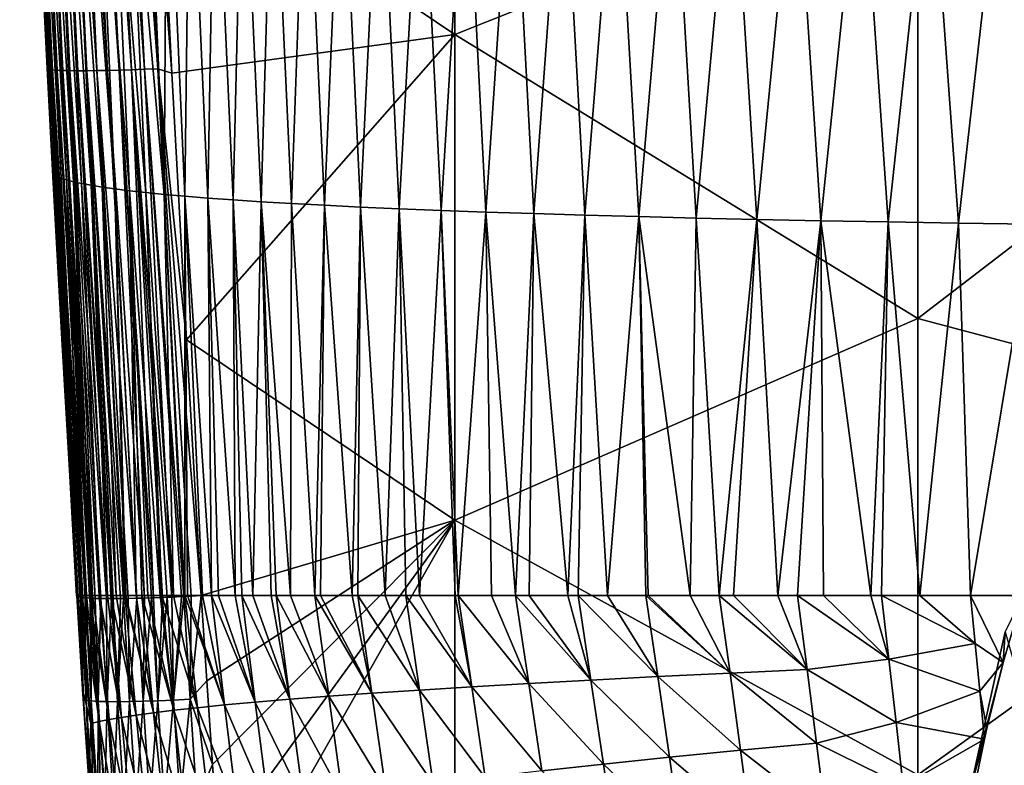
# Model space of a CAD drawing. Header units: metres. Extents: x -105 to 105, y -68 to 103.
# Tile 120 of 256: x -21.91 to -14.06, y -38.61 to -32.68. Entities that reach past the tile are written whole.
import ezdxf

# ---------------------------------------------------------------- set-up
doc = ezdxf.new("R2010")
doc.units = ezdxf.units.M
doc.layers.add('solid_FIT-BATH-150_SW0001', color=7, linetype='CONTINUOUS')

msp = doc.modelspace()

# ---------------------------------------------------------------- linework, layer by layer
at = {"layer": 'solid_FIT-BATH-150_SW0001'}
for points in [[(-21.906546, -28.675209, 14.012767), (-21.686428, -33.065163, 13.796609), (-21.671621, -33.069809, 13.90401)], [(-21.902054, -28.682886, 13.901356), (-21.686428, -33.065163, 13.796609), (-21.906546, -28.675209, 14.012767)], [(-21.906546, -28.675209, 14.012767), (-21.671621, -33.069809, 13.90401), (-21.890738, -28.679258, 14.119317)], [(-21.813147, -30.551306, 13.812455), (-21.686428, -33.065163, 13.796609), (-21.902054, -28.682886, 13.901356)], [(-21.890738, -28.679258, 14.119317), (-21.671621, -33.069809, 13.90401), (-21.645712, -33.073689, 14.007554)], [(-21.890738, -28.679258, 14.119317), (-21.645712, -33.073689, 14.007554), (-21.864008, -28.682632, 14.221957)], [(-21.864008, -28.682632, 14.221957), (-21.645712, -33.073689, 14.007554), (-21.609322, -33.076797, 14.106596)], [(-21.864008, -28.682632, 14.221957), (-21.609322, -33.076797, 14.106596), (-21.826971, -28.685335, 14.320057)], [(-21.826971, -28.685335, 14.320057), (-21.609322, -33.076797, 14.106596), (-21.563078, -33.079136, 14.200489)], [(-21.826971, -28.685335, 14.320057), (-21.563078, -33.079136, 14.200489), (-21.780247, -28.687365, 14.412987)], [(-21.780247, -28.687365, 14.412987), (-21.563078, -33.079136, 14.200489), (-21.507603, -33.080704, 14.288587)], [(-21.780247, -28.687365, 14.412987), (-21.507603, -33.080704, 14.288587), (-21.724449, -28.688719, 14.500119)], [(-21.724449, -28.688719, 14.500119), (-21.507603, -33.080704, 14.288587), (-21.443525, -33.081505, 14.370244)], [(-21.724449, -28.688719, 14.500119), (-21.443525, -33.081505, 14.370244), (-21.660196, -28.689402, 14.580823)], [(-21.660196, -28.689402, 14.580823), (-21.443525, -33.081505, 14.370244), (-21.371469, -33.081535, 14.444815)], [(-21.660196, -28.689402, 14.580823), (-21.371469, -33.081535, 14.444815), (-21.588104, -28.689409, 14.654469)], [(-21.588104, -28.689409, 14.654469), (-21.292059, -33.080795, 14.511653), (-21.508793, -28.688745, 14.720427)], [(-21.588104, -28.689409, 14.654469), (-21.371469, -33.081535, 14.444815), (-21.292059, -33.080795, 14.511653)], [(-21.508793, -28.688745, 14.720427), (-21.205921, -33.079285, 14.570112), (-21.422878, -28.687407, 14.778069)], [(-21.508793, -28.688745, 14.720427), (-21.292059, -33.080795, 14.511653), (-21.205921, -33.079285, 14.570112)], [(-21.422878, -28.687407, 14.778069), (-21.11368, -33.077003, 14.619547), (-21.330976, -28.685392, 14.826764)], [(-21.422878, -28.687407, 14.778069), (-21.205921, -33.079285, 14.570112), (-21.11368, -33.077003, 14.619547)], [(-21.330976, -28.685392, 14.826764), (-21.015961, -33.073948, 14.659311), (-21.233704, -28.682707, 14.865884)], [(-21.330976, -28.685392, 14.826764), (-21.11368, -33.077003, 14.619547), (-21.015961, -33.073948, 14.659311)], [(-21.233704, -28.682707, 14.865884), (-20.913387, -33.070126, 14.688758), (-21.13168, -28.679346, 14.894799)], [(-21.233704, -28.682707, 14.865884), (-21.015961, -33.073948, 14.659311), (-20.913387, -33.070126, 14.688758)], [(-21.13168, -28.679346, 14.894799), (-20.806587, -33.065529, 14.707243), (-21.025518, -28.67531, 14.912879)], [(-21.13168, -28.679346, 14.894799), (-20.913387, -33.070126, 14.688758), (-20.806587, -33.065529, 14.707243)], [(-21.025518, -28.67531, 14.912879), (-20.806587, -33.065529, 14.707243), (-20.693697, -33.102264, 14.714045)], [(-21.025518, -28.67531, 14.912879), (-20.693697, -33.102264, 14.714045), (-20.91386, -28.710579, 14.923326)], [(-20.791758, -31.207413, 14.807349), (-20.91386, -28.710579, 14.923326), (-20.693697, -33.102264, 14.714045)], [(-18.440989, -28.810358, 14.928149), (-20.791758, -31.207413, 14.807349), (-18.440989, -32.792416, 14.74012)], [(-18.440989, -28.810358, 14.928149), (-18.440989, -32.792416, 14.74012), (-14.752053, -31.323509, 14.826119)], [(-21.793434, -30.527767, 12.978379), (-21.693079, -32.943153, 13.693996), (-21.813147, -30.551306, 13.812455)], [(-21.813147, -30.551306, 13.812455), (-21.686859, -33.062828, 13.687854), (-21.686428, -33.065163, 13.796609)], [(-21.693079, -32.943153, 13.693996), (-21.686859, -33.062828, 13.687854), (-21.813147, -30.551306, 13.812455)], [(-21.793434, -30.527767, 12.978379), (-21.641432, -33.924351, 13.642853), (-21.686859, -33.062828, 13.687854)], [(-21.613337, -33.924049, 12.836048), (-21.641432, -33.924351, 13.642853), (-21.793434, -30.527767, 12.978379)], [(-21.793434, -30.527767, 12.978379), (-21.686859, -33.062828, 13.687854), (-21.693079, -32.943153, 13.693996)], [(-21.613337, -33.924049, 12.836048), (-21.793434, -30.527767, 12.978379), (-21.764978, -30.550543, 12.166924)], [(-21.577126, -33.937588, 12.034779), (-21.764978, -30.550543, 12.166924), (-21.728666, -30.573656, 11.358535)], [(-21.577126, -33.937588, 12.034779), (-21.613337, -33.924049, 12.836048), (-21.764978, -30.550543, 12.166924)], [(-21.532404, -33.951332, 11.233686), (-21.728666, -30.573656, 11.358535), (-21.68362, -30.597097, 10.553679)], [(-21.532404, -33.951332, 11.233686), (-21.577126, -33.937588, 12.034779), (-21.728666, -30.573656, 11.358535)], [(-21.47826, -33.965279, 10.433482), (-21.68362, -30.597097, 10.553679), (-21.628958, -30.620852, 9.752825)], [(-21.47826, -33.965279, 10.433482), (-21.532404, -33.951332, 11.233686), (-21.68362, -30.597097, 10.553679)], [(-21.413771, -33.979416, 9.63494), (-21.628958, -30.620852, 9.752825), (-21.563789, -30.644903, 8.956536)], [(-21.413771, -33.979416, 9.63494), (-21.47826, -33.965279, 10.433482), (-21.628958, -30.620852, 9.752825)], [(-21.337957, -33.993721, 8.839181), (-21.563789, -30.644903, 8.956536), (-21.487186, -30.66921, 8.165727)], [(-21.337957, -33.993721, 8.839181), (-21.413771, -33.979416, 9.63494), (-21.563789, -30.644903, 8.956536)], [(-21.249826, -34.008163, 8.047436), (-21.487186, -30.66921, 8.165727), (-21.398211, -30.693722, 7.38139)], [(-21.249826, -34.008163, 8.047436), (-21.337957, -33.993721, 8.839181), (-21.487186, -30.66921, 8.165727)], [(-21.148386, -34.022717, 7.260939), (-21.398211, -30.693722, 7.38139), (-21.295925, -30.718395, 6.604519)], [(-21.148386, -34.022717, 7.260939), (-21.249826, -34.008163, 8.047436), (-21.398211, -30.693722, 7.38139)], [(-21.032639, -34.03735, 6.480923), (-21.295925, -30.718395, 6.604519), (-21.179392, -30.743177, 5.836107)], [(-21.032639, -34.03735, 6.480923), (-21.148386, -34.022717, 7.260939), (-21.295925, -30.718395, 6.604519)], [(-20.90159, -34.052032, 5.70862), (-21.179392, -30.743177, 5.836107), (-21.047674, -30.768024, 5.077148)], [(-20.90159, -34.052032, 5.70862), (-21.032639, -34.03735, 6.480923), (-21.179392, -30.743177, 5.836107)], [(-20.754248, -34.066734, 4.945264), (-21.047674, -30.768024, 5.077148), (-20.899834, -30.792889, 4.328635)], [(-20.754248, -34.066734, 4.945264), (-20.90159, -34.052032, 5.70862), (-21.047674, -30.768024, 5.077148)], [(-20.754248, -34.066734, 4.945264), (-20.899834, -30.792889, 4.328635), (-20.73494, -30.817722, 3.591566)], [(-20.589622, -34.081429, 4.192091), (-20.754248, -34.066734, 4.945264), (-20.73494, -30.817722, 3.591566)], [(-20.589622, -34.081429, 4.192091), (-20.73494, -30.817722, 3.591566), (-20.552158, -30.842468, 2.867005)], [(-20.406824, -34.096081, 3.450386), (-20.589622, -34.081429, 4.192091), (-20.552158, -30.842468, 2.867005)], [(-20.406824, -34.096081, 3.450386), (-20.552158, -30.842468, 2.867005), (-20.350733, -30.867065, 2.156065)], [(-20.205032, -34.110649, 2.72147), (-20.406824, -34.096081, 3.450386), (-20.350733, -30.867065, 2.156065)], [(-20.205032, -34.110649, 2.72147), (-20.350733, -30.867065, 2.156065), (-20.129904, -30.891453, 1.459859)], [(-19.983431, -34.125099, 2.006664), (-20.205032, -34.110649, 2.72147), (-20.129904, -30.891453, 1.459859)], [(-19.983431, -34.125099, 2.006664), (-20.129904, -30.891453, 1.459859), (-19.888914, -30.915569, 0.7795)], [(-19.741198, -34.139393, 1.307292), (-19.983431, -34.125099, 2.006664), (-19.888914, -30.915569, 0.7795)], [(-19.741198, -34.139393, 1.307292), (-19.888914, -30.915569, 0.7795), (-19.627003, -30.939354, 0.116103)], [(-19.47752, -34.153488, 0.624674), (-19.741198, -34.139393, 1.307292), (-19.627003, -30.939354, 0.116103)], [(-19.47752, -34.153488, 0.624674), (-19.627003, -30.939354, 0.116103), (-19.343416, -30.962746, -0.529219)], [(-19.191578, -34.167351, -0.039867), (-19.47752, -34.153488, 0.624674), (-19.343416, -30.962746, -0.529219)], [(-19.191578, -34.167351, -0.039867), (-19.343416, -30.962746, -0.529219), (-19.037394, -30.985682, -1.155353)], [(-18.882555, -34.180943, -0.68501), (-19.191578, -34.167351, -0.039867), (-19.037394, -30.985682, -1.155353)], [(-18.882555, -34.180943, -0.68501), (-19.037394, -30.985682, -1.155353), (-18.708298, -31.008106, -1.761268)], [(-18.549797, -34.194229, -1.309564), (-18.882555, -34.180943, -0.68501), (-18.708298, -31.008106, -1.761268)], [(-18.549797, -34.194229, -1.309564), (-18.708298, -31.008106, -1.761268), (-18.355757, -31.029963, -2.346118)], [(-18.192896, -34.207169, -1.912536), (-18.549797, -34.194229, -1.309564), (-18.355757, -31.029963, -2.346118)], [(-18.192896, -34.207169, -1.912536), (-18.355757, -31.029963, -2.346118), (-17.979431, -31.051199, -2.909078)], [(-17.811476, -34.219738, -2.492957), (-18.192896, -34.207169, -1.912536), (-17.979431, -31.051199, -2.909078)], [(-17.811476, -34.219738, -2.492957), (-17.979431, -31.051199, -2.909078), (-17.578983, -31.071764, -3.449325)], [(-17.405153, -34.231899, -3.049855), (-17.811476, -34.219738, -2.492957), (-17.578983, -31.071764, -3.449325)], [(-17.405153, -34.231899, -3.049855), (-17.578983, -31.071764, -3.449325), (-17.154076, -31.091602, -3.966037)], [(-16.973553, -34.243618, -3.582259), (-17.405153, -34.231899, -3.049855), (-17.154076, -31.091602, -3.966037)], [(-16.973553, -34.243618, -3.582259), (-17.154076, -31.091602, -3.966037), (-16.704372, -31.110662, -4.458389)], [(-16.516291, -34.254868, -4.089197), (-16.973553, -34.243618, -3.582259), (-16.704372, -31.110662, -4.458389)], [(-16.516291, -34.254868, -4.089197), (-16.704372, -31.110662, -4.458389), (-16.229532, -31.128891, -4.925559)], [(-16.03299, -34.265606, -4.569697), (-16.516291, -34.254868, -4.089197), (-16.229532, -31.128891, -4.925559)], [(-16.03299, -34.265606, -4.569697), (-16.229532, -31.128891, -4.925559), (-15.729272, -31.146238, -5.366781)], [(-18.440989, -32.792416, 14.74012), (-20.791758, -31.207413, 14.807349), (-20.693697, -33.102264, 14.714045)], [(-15.523392, -34.27581, -5.022931), (-16.03299, -34.265606, -4.569697), (-15.729272, -31.146238, -5.366781)], [(-15.523392, -34.27581, -5.022931), (-15.729272, -31.146238, -5.366781), (-15.203723, -31.162672, -5.781728)], [(-14.98771, -34.285461, -5.448594), (-15.523392, -34.27581, -5.022931), (-15.203723, -31.162672, -5.781728)], [(-14.98771, -34.285461, -5.448594), (-15.203723, -31.162672, -5.781728), (-14.653208, -31.178171, -6.170278)], [(-14.426263, -34.294544, -5.846505), (-14.98771, -34.285461, -5.448594), (-14.653208, -31.178171, -6.170278)], [(-14.426263, -34.294544, -5.846505), (-14.653208, -31.178171, -6.170278), (-14.078048, -31.192713, -6.532306)], [(-13.839369, -34.303047, -6.216483), (-14.426263, -34.294544, -5.846505), (-14.078048, -31.192713, -6.532306)], [(-13.839369, -34.303047, -6.216483), (-14.078048, -31.192713, -6.532306), (-13.478566, -31.206274, -6.867693)], [(-18.440989, -32.792416, 14.74012), (-14.752053, -35.055264, 14.64107), (-14.752053, -31.323509, 14.826119)], [(-14.752053, -31.323509, 14.826119), (-14.752053, -35.055264, 14.64107), (-11.063119, -32.218754, 14.796698)], [(-14.752053, -35.055264, 14.64107), (-11.063119, -36.0354, 14.605188), (-11.063119, -32.218754, 14.796698)], [(-18.440989, -32.792416, 14.74012), (-20.693697, -33.102264, 14.714045), (-20.578142, -35.225025, 14.603828)], [(-18.440989, -32.792416, 14.74012), (-20.578142, -35.225025, 14.603828), (-18.440989, -36.662209, 14.537094)], [(-18.440989, -32.792416, 14.74012), (-18.440989, -36.662209, 14.537094), (-14.752053, -35.055264, 14.64107)], [(-21.686859, -33.062828, 13.687854), (-21.453093, -37.262627, 13.472356), (-21.453262, -37.263828, 13.494147)], [(-21.686428, -33.065163, 13.796609), (-21.686859, -33.062828, 13.687854), (-21.453262, -37.263828, 13.494147)], [(-21.686859, -33.062828, 13.687854), (-21.452467, -37.261452, 13.450897), (-21.453093, -37.262627, 13.472356)], [(-21.686859, -33.062828, 13.687854), (-21.641432, -33.924351, 13.642853), (-21.452467, -37.261452, 13.450897)], [(-21.449974, -37.268044, 13.572537), (-21.686428, -33.065163, 13.796609), (-21.453262, -37.263828, 13.494147)], [(-21.440632, -37.271843, 13.64997), (-21.671621, -33.069809, 13.90401), (-21.686428, -33.065163, 13.796609)], [(-21.448416, -37.268925, 13.589867), (-21.440632, -37.271843, 13.64997), (-21.686428, -33.065163, 13.796609)], [(-21.449974, -37.268044, 13.572537), (-21.448416, -37.268925, 13.589867), (-21.686428, -33.065163, 13.796609)], [(-21.425323, -37.275215, 13.72616), (-21.645712, -33.073689, 14.007554), (-21.671621, -33.069809, 13.90401)], [(-21.440632, -37.271843, 13.64997), (-21.425323, -37.275215, 13.72616), (-21.671621, -33.069809, 13.90401)], [(-21.377153, -37.280636, 13.873663), (-21.609322, -33.076797, 14.106596), (-21.645712, -33.073689, 14.007554)], [(-21.386211, -37.279907, 13.851083), (-21.377153, -37.280636, 13.873663), (-21.645712, -33.073689, 14.007554)], [(-21.404123, -37.278152, 13.800849), (-21.386211, -37.279907, 13.851083), (-21.645712, -33.073689, 14.007554)], [(-21.425323, -37.275215, 13.72616), (-21.404123, -37.278152, 13.800849), (-21.645712, -33.073689, 14.007554)], [(-21.344576, -37.282661, 13.944189), (-21.563078, -33.079136, 14.200489), (-21.609322, -33.076797, 14.106596)], [(-21.377153, -37.280636, 13.873663), (-21.344576, -37.282661, 13.944189), (-21.609322, -33.076797, 14.106596)], [(-21.306484, -37.28421, 14.012204), (-21.507603, -33.080704, 14.288587), (-21.563078, -33.079136, 14.200489)], [(-21.330553, -37.283314, 13.970696), (-21.306484, -37.28421, 14.012204), (-21.563078, -33.079136, 14.200489)], [(-21.344576, -37.282661, 13.944189), (-21.330553, -37.283314, 13.970696), (-21.563078, -33.079136, 14.200489)], [(-21.214911, -37.285851, 14.138595), (-21.443525, -33.081505, 14.370244), (-21.507603, -33.080704, 14.288587)], [(-21.260134, -37.285328, 14.081314), (-21.214911, -37.285851, 14.138595), (-21.507603, -33.080704, 14.288587)], [(-21.306484, -37.28421, 14.012204), (-21.260134, -37.285328, 14.081314), (-21.507603, -33.080704, 14.288587)], [(-21.161911, -37.285927, 14.196262), (-21.371469, -33.081535, 14.444815), (-21.443525, -33.081505, 14.370244)], [(-21.176277, -37.285957, 14.1815), (-21.161911, -37.285927, 14.196262), (-21.443525, -33.081505, 14.370244)], [(-21.214911, -37.285851, 14.138595), (-21.176277, -37.285957, 14.1815), (-21.443525, -33.081505, 14.370244)], [(-21.080135, -37.285194, 14.270064), (-21.292059, -33.080795, 14.511653), (-21.371469, -33.081535, 14.444815)], [(-21.104614, -37.285507, 14.249639), (-21.080135, -37.285194, 14.270064), (-21.371469, -33.081535, 14.444815)], [(-21.161911, -37.285927, 14.196262), (-21.104614, -37.285507, 14.249639), (-21.371469, -33.081535, 14.444815)], [(-20.973049, -37.283047, 14.345611), (-21.205921, -33.079285, 14.570112), (-21.292059, -33.080795, 14.511653)], [(-21.043575, -37.284595, 14.298243), (-20.973049, -37.283047, 14.345611), (-21.292059, -33.080795, 14.511653)], [(-21.080135, -37.285194, 14.270064), (-21.043575, -37.284595, 14.298243), (-21.292059, -33.080795, 14.511653)], [(-20.911297, -37.281315, 14.380448), (-21.11368, -33.077003, 14.619547), (-21.205921, -33.079285, 14.570112)], [(-20.973049, -37.283047, 14.345611), (-20.911297, -37.281315, 14.380448), (-21.205921, -33.079285, 14.570112)], [(-20.841042, -37.278976, 14.413454), (-21.015961, -33.073948, 14.659311), (-21.11368, -33.077003, 14.619547)], [(-20.856174, -37.27951, 14.406903), (-20.841042, -37.278976, 14.413454), (-21.11368, -33.077003, 14.619547)], [(-20.911297, -37.281315, 14.380448), (-20.856174, -37.27951, 14.406903), (-21.11368, -33.077003, 14.619547)], [(-20.693842, -37.272942, 14.462563), (-20.913387, -33.070126, 14.688758), (-21.015961, -33.073948, 14.659311)], [(-20.730776, -37.27459, 14.452617), (-20.693842, -37.272942, 14.462563), (-21.015961, -33.073948, 14.659311)], [(-20.768436, -37.27618, 14.440877), (-20.730776, -37.27459, 14.452617), (-21.015961, -33.073948, 14.659311)], [(-20.841042, -37.278976, 14.413454), (-20.768436, -37.27618, 14.440877), (-21.015961, -33.073948, 14.659311)], [(-20.598183, -37.268288, 14.481429), (-20.806587, -33.065529, 14.707243), (-20.913387, -33.070126, 14.688758)], [(-20.61759, -37.269276, 14.478384), (-20.598183, -37.268288, 14.481429), (-20.913387, -33.070126, 14.688758)], [(-20.693842, -37.272942, 14.462563), (-20.61759, -37.269276, 14.478384), (-20.913387, -33.070126, 14.688758)], [(-20.578142, -35.225025, 14.603828), (-20.693697, -33.102264, 14.714045), (-20.806587, -33.065529, 14.707243)], [(-20.461182, -37.260696, 14.492056), (-20.578142, -35.225025, 14.603828), (-20.806587, -33.065529, 14.707243)], [(-20.539946, -37.26519, 14.488246), (-20.461182, -37.260696, 14.492056), (-20.806587, -33.065529, 14.707243)], [(-20.598183, -37.268288, 14.481429), (-20.539946, -37.26519, 14.488246), (-20.806587, -33.065529, 14.707243)], [(-21.613337, -33.924049, 12.836048), (-21.570843, -35.218418, 13.572258), (-21.641432, -33.924351, 13.642853)], [(-21.641432, -33.924351, 13.642853), (-21.570843, -35.218418, 13.572258), (-21.452467, -37.261452, 13.450897)], [(-21.613337, -33.924049, 12.836048), (-21.452467, -37.261452, 13.450897), (-21.570843, -35.218418, 13.572258)], [(-21.416929, -37.26149, 12.694968), (-21.452467, -37.261452, 13.450897), (-21.613337, -33.924049, 12.836048)], [(-21.416929, -37.26149, 12.694968), (-21.613337, -33.924049, 12.836048), (-21.577126, -33.937588, 12.034779)], [(-21.410372, -37.261494, 12.569866), (-21.577126, -33.937588, 12.034779), (-21.532404, -33.951332, 11.233686)], [(-21.410372, -37.261494, 12.569866), (-21.416929, -37.26149, 12.694968), (-21.577126, -33.937588, 12.034779)], [(-21.349806, -37.261543, 11.561617), (-21.532404, -33.951332, 11.233686), (-21.47826, -33.965279, 10.433482)], [(-21.374945, -37.261524, 11.952051), (-21.410372, -37.261494, 12.569866), (-21.532404, -33.951332, 11.233686)], [(-21.349806, -37.261543, 11.561617), (-21.374945, -37.261524, 11.952051), (-21.532404, -33.951332, 11.233686)], [(-21.274019, -37.261578, 10.552302), (-21.47826, -33.965279, 10.433482), (-21.413771, -33.979416, 9.63494)], [(-21.326206, -37.261555, 11.223446), (-21.349806, -37.261543, 11.561617), (-21.47826, -33.965279, 10.433482)], [(-21.274019, -37.261578, 10.552302), (-21.326206, -37.261555, 11.223446), (-21.47826, -33.965279, 10.433482)], [(-21.20768, -37.261593, 9.813372), (-21.413771, -33.979416, 9.63494), (-21.337957, -33.993721, 8.839181)], [(-21.270498, -37.261578, 10.510223), (-21.274019, -37.261578, 10.552302), (-21.413771, -33.979416, 9.63494)], [(-21.20768, -37.261593, 9.813372), (-21.270498, -37.261578, 10.510223), (-21.413771, -33.979416, 9.63494)], [(-21.137856, -37.2616, 9.135217), (-21.337957, -33.993721, 8.839181), (-21.249826, -34.008163, 8.047436)], [(-21.180452, -37.261597, 9.538494), (-21.20768, -37.261593, 9.813372), (-21.337957, -33.993721, 8.839181)], [(-21.137856, -37.2616, 9.135217), (-21.180452, -37.261597, 9.538494), (-21.337957, -33.993721, 8.839181)], [(-21.06768, -37.261597, 8.52996), (-21.249826, -34.008163, 8.047436), (-21.148386, -34.022717, 7.260939)], [(-21.06768, -37.261597, 8.52996), (-21.137856, -37.2616, 9.135217), (-21.249826, -34.008163, 8.047436)], [(-20.97731, -37.261589, 7.835963), (-21.148386, -34.022717, 7.260939), (-21.032639, -34.03735, 6.480923)], [(-21.061113, -37.261597, 8.476567), (-21.06768, -37.261597, 8.52996), (-21.148386, -34.022717, 7.260939)], [(-20.97731, -37.261589, 7.835963), (-21.061113, -37.261597, 8.476567), (-21.148386, -34.022717, 7.260939)], [(-20.787672, -37.261589, 6.602644), (-21.032639, -34.03735, 6.480923), (-20.90159, -34.052032, 5.70862)], [(-20.932928, -37.261589, 7.523489), (-20.97731, -37.261589, 7.835963), (-21.032639, -34.03735, 6.480923)], [(-20.886251, -37.261585, 7.211858), (-20.932928, -37.261589, 7.523489), (-21.032639, -34.03735, 6.480923)], [(-20.787672, -37.261589, 6.602644), (-20.886251, -37.261585, 7.211858), (-21.032639, -34.03735, 6.480923)], [(-20.681767, -37.2616, 6.009575), (-20.90159, -34.052032, 5.70862), (-20.754248, -34.066734, 4.945264)], [(-20.774651, -37.261589, 6.52656), (-20.787672, -37.261589, 6.602644), (-20.90159, -34.052032, 5.70862)], [(-20.681767, -37.2616, 6.009575), (-20.774651, -37.261589, 6.52656), (-20.90159, -34.052032, 5.70862)], [(-20.590345, -37.261604, 5.539555), (-20.754248, -34.066734, 4.945264), (-20.589622, -34.081429, 4.192091)], [(-20.590345, -37.261604, 5.539555), (-20.681767, -37.2616, 6.009575), (-20.754248, -34.066734, 4.945264)], [(-20.568954, -37.261608, 5.434472), (-20.590345, -37.261604, 5.539555), (-20.589622, -34.081429, 4.192091)], [(-20.378033, -37.261616, 4.566383), (-20.589622, -34.081429, 4.192091), (-20.406824, -34.096081, 3.450386)], [(-20.449236, -37.261612, 4.876518), (-20.568954, -37.261608, 5.434472), (-20.589622, -34.081429, 4.192091)], [(-20.378033, -37.261616, 4.566383), (-20.449236, -37.261612, 4.876518), (-20.589622, -34.081429, 4.192091)], [(-20.189018, -37.26162, 3.808695), (-20.406824, -34.096081, 3.450386), (-20.205032, -34.110649, 2.72147)], [(-20.322605, -37.261616, 4.334877), (-20.378033, -37.261616, 4.566383), (-20.406824, -34.096081, 3.450386)], [(-20.189018, -37.26162, 3.808695), (-20.322605, -37.261616, 4.334877), (-20.406824, -34.096081, 3.450386)], [(-20.048801, -37.26162, 3.29857), (-20.205032, -34.110649, 2.72147), (-19.983431, -34.125099, 2.006664)], [(-20.135876, -37.26162, 3.610644), (-20.189018, -37.26162, 3.808695), (-20.205032, -34.110649, 2.72147)], [(-20.048801, -37.26162, 3.29857), (-20.135876, -37.26162, 3.610644), (-20.205032, -34.110649, 2.72147)], [(-19.902433, -37.261623, 2.805358), (-20.048801, -37.26162, 3.29857), (-19.983431, -34.125099, 2.006664)], [(-19.750055, -37.261623, 2.328568), (-19.983431, -34.125099, 2.006664), (-19.741198, -34.139393, 1.307292)], [(-19.862076, -37.261623, 2.675658), (-19.902433, -37.261623, 2.805358), (-19.983431, -34.125099, 2.006664)], [(-19.750055, -37.261623, 2.328568), (-19.862076, -37.261623, 2.675658), (-19.983431, -34.125099, 2.006664)], [(-19.554384, -37.261623, 1.763396), (-19.750055, -37.261623, 2.328568), (-19.741198, -34.139393, 1.307292)], [(-19.554384, -37.261623, 1.763396), (-19.741198, -34.139393, 1.307292), (-19.47752, -34.153488, 0.624674)], [(-19.510471, -37.26162, 1.643054), (-19.554384, -37.261623, 1.763396), (-19.47752, -34.153488, 0.624674)], [(-19.258329, -37.261612, 0.992548), (-19.510471, -37.26162, 1.643054), (-19.47752, -34.153488, 0.624674)], [(-19.258329, -37.261612, 0.992548), (-19.47752, -34.153488, 0.624674), (-19.191578, -34.167351, -0.039867)], [(-19.211357, -37.261612, 0.878348), (-19.258329, -37.261612, 0.992548), (-19.191578, -34.167351, -0.039867)], [(-18.99531, -37.2616, 0.377989), (-19.211357, -37.261612, 0.878348), (-19.191578, -34.167351, -0.039867)], [(-18.99531, -37.2616, 0.377989), (-19.191578, -34.167351, -0.039867), (-18.882555, -34.180943, -0.68501)], [(-18.831081, -37.261597, 0.022525), (-18.99531, -37.2616, 0.377989), (-18.882555, -34.180943, -0.68501)], [(-18.721878, -37.261593, -0.203115), (-18.882555, -34.180943, -0.68501), (-18.549797, -34.194229, -1.309564)], [(-18.721878, -37.261593, -0.203115), (-18.831081, -37.261597, 0.022525), (-18.882555, -34.180943, -0.68501)], [(-18.43836, -37.261604, -0.753036), (-18.721878, -37.261593, -0.203115), (-18.549797, -34.194229, -1.309564)], [(-18.413437, -37.261604, -0.799084), (-18.549797, -34.194229, -1.309564), (-18.192896, -34.207169, -1.912536)], [(-18.413437, -37.261604, -0.799084), (-18.43836, -37.261604, -0.753036), (-18.549797, -34.194229, -1.309564)], [(-18.147129, -37.261642, -1.270132), (-18.413437, -37.261604, -0.799084), (-18.192896, -34.207169, -1.912536)], [(-17.95524, -37.261673, -1.587549), (-18.192896, -34.207169, -1.912536), (-17.811476, -34.219738, -2.492957)], [(-17.95524, -37.261673, -1.587549), (-18.147129, -37.261642, -1.270132), (-18.192896, -34.207169, -1.912536)], [(-17.847984, -37.261684, -1.757612), (-17.95524, -37.261673, -1.587549), (-17.811476, -34.219738, -2.492957)], [(-17.539345, -37.261707, -2.220004), (-17.847984, -37.261684, -1.757612), (-17.811476, -34.219738, -2.492957)], [(-17.539345, -37.261707, -2.220004), (-17.811476, -34.219738, -2.492957), (-17.405153, -34.231899, -3.049855)], [(-17.456749, -37.261707, -2.337404), (-17.539345, -37.261707, -2.220004), (-17.405153, -34.231899, -3.049855)], [(-17.22242, -37.261692, -2.657104), (-17.456749, -37.261707, -2.337404), (-17.405153, -34.231899, -3.049855)], [(-17.22242, -37.261692, -2.657104), (-17.405153, -34.231899, -3.049855), (-16.973553, -34.243618, -3.582259)], [(-16.917303, -37.261654, -3.046044), (-17.22242, -37.261692, -2.657104), (-16.973553, -34.243618, -3.582259)], [(-16.564753, -37.261623, -3.460907), (-16.973553, -34.243618, -3.582259), (-16.516291, -34.254868, -4.089197)], [(-16.89838, -37.26165, -3.069217), (-16.917303, -37.261654, -3.046044), (-16.973553, -34.243618, -3.582259)], [(-16.564753, -37.261623, -3.460907), (-16.89838, -37.26165, -3.069217), (-16.973553, -34.243618, -3.582259)], [(-16.334282, -37.261623, -3.714013), (-16.564753, -37.261623, -3.460907), (-16.516291, -34.254868, -4.089197)], [(-16.334282, -37.261623, -3.714013), (-16.516291, -34.254868, -4.089197), (-16.03299, -34.265606, -4.569697)], [(-16.220194, -37.261627, -3.834399), (-16.334282, -37.261623, -3.714013), (-16.03299, -34.265606, -4.569697)], [(-15.867264, -37.26165, -4.187687), (-16.220194, -37.261627, -3.834399), (-16.03299, -34.265606, -4.569697)], [(-15.867264, -37.26165, -4.187687), (-16.03299, -34.265606, -4.569697), (-15.523392, -34.27581, -5.022931)], [(-15.709526, -37.261662, -4.33681), (-15.867264, -37.26165, -4.187687), (-15.523392, -34.27581, -5.022931)], [(-15.503518, -37.261673, -4.523946), (-15.709526, -37.261662, -4.33681), (-15.523392, -34.27581, -5.022931)], [(-15.125831, -37.261688, -4.84607), (-15.523392, -34.27581, -5.022931), (-14.98771, -34.285461, -5.448594)], [(-15.125831, -37.261688, -4.84607), (-15.503518, -37.261673, -4.523946), (-15.523392, -34.27581, -5.022931)], [(-15.0414, -37.261692, -4.914578), (-15.125831, -37.261688, -4.84607), (-14.98771, -34.285461, -5.448594)], [(-14.734831, -37.2617, -5.153257), (-15.0414, -37.261692, -4.914578), (-14.98771, -34.285461, -5.448594)], [(-14.734831, -37.2617, -5.153257), (-14.98771, -34.285461, -5.448594), (-14.426263, -34.294544, -5.846505)], [(-14.330397, -37.261707, -5.445526), (-14.734831, -37.2617, -5.153257), (-14.426263, -34.294544, -5.846505)], [(-14.330397, -37.261707, -5.445526), (-14.426263, -34.294544, -5.846505), (-13.839369, -34.303047, -6.216483)], [(-13.915308, -37.261631, -5.72027), (-14.330397, -37.261707, -5.445526), (-13.839369, -34.303047, -6.216483)], [(-18.440989, -36.662209, 14.537094), (-14.752053, -38.688148, 14.442455), (-14.752053, -35.055264, 14.64107)], [(-14.752053, -35.055264, 14.64107), (-14.752053, -38.688148, 14.442455), (-11.063119, -36.0354, 14.605188)], [(-18.440989, -36.662209, 14.537094), (-20.578142, -35.225025, 14.603828), (-20.461182, -37.260696, 14.492056)], [(-14.752053, -38.688148, 14.442455), (-11.063119, -39.748749, 14.399448), (-11.063119, -36.0354, 14.605188)], [(-18.440989, -36.662209, 14.537094), (-20.461182, -37.260696, 14.492056), (-20.416521, -37.939392, 14.453721)], [(-18.440989, -36.662209, 14.537094), (-20.416521, -37.939392, 14.453721), (-20.371607, -38.605755, 14.415251)], [(-18.440989, -36.662209, 14.537094), (-20.371607, -38.605755, 14.415251), (-20.326393, -39.259949, 14.376841)], [(-18.440989, -36.662209, 14.537094), (-20.326393, -39.259949, 14.376841), (-20.280882, -39.902142, 14.338507)], [(-18.440989, -36.662209, 14.537094), (-20.280882, -39.902142, 14.338507), (-18.440989, -40.425533, 14.318676)], [(-18.440989, -36.662209, 14.537094), (-18.440989, -40.425533, 14.318676), (-14.752053, -38.688148, 14.442455)], [(-21.452467, -37.261452, 13.450897), (-21.453262, -37.263828, 13.494147), (-21.453093, -37.262627, 13.472356)], [(-21.449974, -37.268044, 13.572537), (-21.453262, -37.263828, 13.494147), (-21.452467, -37.261452, 13.450897)], [(-21.449974, -37.268044, 13.572537), (-21.452467, -37.261452, 13.450897), (-21.448416, -37.268925, 13.589867)], [(-21.405878, -38.005928, 13.404975), (-21.448416, -37.268925, 13.589867), (-21.452467, -37.261452, 13.450897)], [(-21.3388, -38.280678, 12.455037), (-21.405878, -38.005928, 13.404975), (-21.452467, -37.261452, 13.450897)], [(-21.3388, -38.280678, 12.455037), (-21.452467, -37.261452, 13.450897), (-21.416929, -37.26149, 12.694968)], [(-21.397854, -38.089943, 13.540333), (-21.440632, -37.271843, 13.64997), (-21.448416, -37.268925, 13.589867)], [(-21.405878, -38.005928, 13.404975), (-21.397854, -38.089943, 13.540333), (-21.448416, -37.268925, 13.589867)], [(-21.397854, -38.089943, 13.540333), (-21.425323, -37.275215, 13.72616), (-21.440632, -37.271843, 13.64997)], [(-21.375717, -38.096252, 13.674466), (-21.404123, -37.278152, 13.800849), (-21.425323, -37.275215, 13.72616)], [(-21.397854, -38.089943, 13.540333), (-21.375717, -38.096252, 13.674466), (-21.425323, -37.275215, 13.72616)], [(-21.3388, -38.280678, 12.455037), (-21.416929, -37.26149, 12.694968), (-21.410372, -37.261494, 12.569866)], [(-21.274153, -38.265156, 11.451637), (-21.410372, -37.261494, 12.569866), (-21.374945, -37.261524, 11.952051)], [(-21.3388, -38.280678, 12.455037), (-21.410372, -37.261494, 12.569866), (-21.274153, -38.265156, 11.451637)], [(-21.375717, -38.096252, 13.674466), (-21.386211, -37.279907, 13.851083), (-21.404123, -37.278152, 13.800849)], [(-21.336292, -38.101093, 13.802169), (-21.377153, -37.280636, 13.873663), (-21.386211, -37.279907, 13.851083)], [(-21.375717, -38.096252, 13.674466), (-21.336292, -38.101093, 13.802169), (-21.386211, -37.279907, 13.851083)], [(-21.336292, -38.101093, 13.802169), (-21.344576, -37.282661, 13.944189), (-21.377153, -37.280636, 13.873663)], [(-21.274153, -38.265156, 11.451637), (-21.374945, -37.261524, 11.952051), (-21.349806, -37.261543, 11.561617)], [(-21.194017, -38.248821, 10.445525), (-21.349806, -37.261543, 11.561617), (-21.326206, -37.261555, 11.223446)], [(-21.274153, -38.265156, 11.451637), (-21.349806, -37.261543, 11.561617), (-21.194017, -38.248821, 10.445525)], [(-21.336292, -38.101093, 13.802169), (-21.330553, -37.283314, 13.970696), (-21.344576, -37.282661, 13.944189)], [(-21.336292, -38.101093, 13.802169), (-21.280832, -38.104477, 13.922128), (-21.330553, -37.283314, 13.970696)], [(-21.280832, -38.104477, 13.922128), (-21.306484, -37.28421, 14.012204), (-21.330553, -37.283314, 13.970696)], [(-21.194017, -38.248821, 10.445525), (-21.326206, -37.261555, 11.223446), (-21.274019, -37.261578, 10.552302)], [(-21.280832, -38.104477, 13.922128), (-21.260134, -37.285328, 14.081314), (-21.306484, -37.28421, 14.012204)], [(-21.280832, -38.104477, 13.922128), (-21.210585, -38.1064, 14.033021), (-21.260134, -37.285328, 14.081314)], [(-21.096382, -38.23164, 9.439108), (-21.274019, -37.261578, 10.552302), (-21.270498, -37.261578, 10.510223)], [(-21.194017, -38.248821, 10.445525), (-21.274019, -37.261578, 10.552302), (-21.096382, -38.23164, 9.439108)], [(-21.096382, -38.23164, 9.439108), (-21.270498, -37.261578, 10.510223), (-21.20768, -37.261593, 9.813372)], [(-21.210585, -38.1064, 14.033021), (-21.214911, -37.285851, 14.138595), (-21.260134, -37.285328, 14.081314)], [(-21.210585, -38.1064, 14.033021), (-21.176277, -37.285957, 14.1815), (-21.214911, -37.285851, 14.138595)], [(-21.210585, -38.1064, 14.033021), (-21.126787, -38.106873, 14.133556), (-21.176277, -37.285957, 14.1815)], [(-21.096382, -38.23164, 9.439108), (-21.20768, -37.261593, 9.813372), (-21.180452, -37.261597, 9.538494)], [(-20.979223, -38.213585, 8.434948), (-21.180452, -37.261597, 9.538494), (-21.137856, -37.2616, 9.135217)], [(-21.096382, -38.23164, 9.439108), (-21.180452, -37.261597, 9.538494), (-20.979223, -38.213585, 8.434948)], [(-21.126787, -38.106873, 14.133556), (-21.161911, -37.285927, 14.196262), (-21.176277, -37.285957, 14.1815)], [(-21.126787, -38.106873, 14.133556), (-21.104614, -37.285507, 14.249639), (-21.161911, -37.285927, 14.196262)], [(-20.979223, -38.213585, 8.434948), (-21.137856, -37.2616, 9.135217), (-21.06768, -37.261597, 8.52996)], [(-21.126787, -38.106873, 14.133556), (-21.080135, -37.285194, 14.270064), (-21.104614, -37.285507, 14.249639)], [(-21.126787, -38.106873, 14.133556), (-21.030687, -38.105896, 14.22241), (-21.080135, -37.285194, 14.270064)], [(-21.030687, -38.105896, 14.22241), (-21.043575, -37.284595, 14.298243), (-21.080135, -37.285194, 14.270064)], [(-20.840511, -38.194668, 7.435969), (-21.06768, -37.261597, 8.52996), (-21.061113, -37.261597, 8.476567)], [(-20.979223, -38.213585, 8.434948), (-21.06768, -37.261597, 8.52996), (-20.840511, -38.194668, 7.435969)], [(-20.840511, -38.194668, 7.435969), (-21.061113, -37.261597, 8.476567), (-20.97731, -37.261589, 7.835963)], [(-21.030687, -38.105896, 14.22241), (-20.973049, -37.283047, 14.345611), (-21.043575, -37.284595, 14.298243)], [(-21.030687, -38.105896, 14.22241), (-20.923536, -38.10347, 14.298269), (-20.973049, -37.283047, 14.345611)], [(-20.840511, -38.194668, 7.435969), (-20.97731, -37.261589, 7.835963), (-20.932928, -37.261589, 7.523489)], [(-20.923536, -38.10347, 14.298269), (-20.911297, -37.281315, 14.380448), (-20.973049, -37.283047, 14.345611)], [(-20.678211, -38.174908, 6.445177), (-20.932928, -37.261589, 7.523489), (-20.886251, -37.261585, 7.211858)], [(-20.840511, -38.194668, 7.435969), (-20.932928, -37.261589, 7.523489), (-20.678211, -38.174908, 6.445177)], [(-20.923536, -38.10347, 14.298269), (-20.856174, -37.27951, 14.406903), (-20.911297, -37.281315, 14.380448)], [(-20.923536, -38.10347, 14.298269), (-20.80658, -38.099602, 14.359821), (-20.856174, -37.27951, 14.406903)], [(-20.678211, -38.174908, 6.445177), (-20.886251, -37.261585, 7.211858), (-20.787672, -37.261589, 6.602644)], [(-20.80658, -38.099602, 14.359821), (-20.841042, -37.278976, 14.413454), (-20.856174, -37.27951, 14.406903)], [(-20.80658, -38.099602, 14.359821), (-20.768436, -37.27618, 14.440877), (-20.841042, -37.278976, 14.413454)], [(-20.80658, -38.099602, 14.359821), (-20.730776, -37.27459, 14.452617), (-20.768436, -37.27618, 14.440877)], [(-20.80658, -38.099602, 14.359821), (-20.681061, -38.094296, 14.405754), (-20.730776, -37.27459, 14.452617)], [(-20.678211, -38.174908, 6.445177), (-20.787672, -37.261589, 6.602644), (-20.774651, -37.261589, 6.52656)], [(-20.490292, -38.154308, 5.465579), (-20.774651, -37.261589, 6.52656), (-20.681767, -37.2616, 6.009575)], [(-20.678211, -38.174908, 6.445177), (-20.774651, -37.261589, 6.52656), (-20.490292, -38.154308, 5.465579)], [(-20.681061, -38.094296, 14.405754), (-20.693842, -37.272942, 14.462563), (-20.730776, -37.27459, 14.452617)], [(-20.681061, -38.094296, 14.405754), (-20.61759, -37.269276, 14.478384), (-20.693842, -37.272942, 14.462563)], [(-20.490292, -38.154308, 5.465579), (-20.681767, -37.2616, 6.009575), (-20.590345, -37.261604, 5.539555)], [(-20.681061, -38.094296, 14.405754), (-20.598183, -37.268288, 14.481429), (-20.61759, -37.269276, 14.478384)], [(-20.681061, -38.094296, 14.405754), (-20.548229, -38.087555, 14.434754), (-20.598183, -37.268288, 14.481429)], [(-20.548229, -38.087555, 14.434754), (-20.539946, -37.26519, 14.488246), (-20.598183, -37.268288, 14.481429)], [(-20.274744, -38.132854, 4.500206), (-20.590345, -37.261604, 5.539555), (-20.568954, -37.261608, 5.434472)], [(-20.490292, -38.154308, 5.465579), (-20.590345, -37.261604, 5.539555), (-20.274744, -38.132854, 4.500206)], [(-20.274744, -38.132854, 4.500206), (-20.568954, -37.261608, 5.434472), (-20.449236, -37.261612, 4.876518)], [(-20.548229, -38.087555, 14.434754), (-20.461182, -37.260696, 14.492056), (-20.539946, -37.26519, 14.488246)], [(-20.416521, -37.939392, 14.453721), (-20.461182, -37.260696, 14.492056), (-20.548229, -38.087555, 14.434754)], [(-20.274744, -38.132854, 4.500206), (-20.449236, -37.261612, 4.876518), (-20.378033, -37.261616, 4.566383)], [(-20.029749, -38.110569, 3.552244), (-20.378033, -37.261616, 4.566383), (-20.322605, -37.261616, 4.334877)], [(-20.274744, -38.132854, 4.500206), (-20.378033, -37.261616, 4.566383), (-20.029749, -38.110569, 3.552244)], [(-20.029749, -38.110569, 3.552244), (-20.322605, -37.261616, 4.334877), (-20.189018, -37.26162, 3.808695)], [(-20.029749, -38.110569, 3.552244), (-20.189018, -37.26162, 3.808695), (-20.135876, -37.26162, 3.610644)], [(-19.753572, -38.087479, 2.624962), (-20.135876, -37.26162, 3.610644), (-20.048801, -37.26162, 3.29857)], [(-20.029749, -38.110569, 3.552244), (-20.135876, -37.26162, 3.610644), (-19.753572, -38.087479, 2.624962)], [(-19.753572, -38.087479, 2.624962), (-20.048801, -37.26162, 3.29857), (-19.902433, -37.261623, 2.805358)], [(-19.753572, -38.087479, 2.624962), (-19.902433, -37.261623, 2.805358), (-19.862076, -37.261623, 2.675658)], [(-19.44449, -38.063606, 1.721627), (-19.862076, -37.261623, 2.675658), (-19.750055, -37.261623, 2.328568)], [(-19.753572, -38.087479, 2.624962), (-19.862076, -37.261623, 2.675658), (-19.44449, -38.063606, 1.721627)], [(-19.44449, -38.063606, 1.721627), (-19.750055, -37.261623, 2.328568), (-19.554384, -37.261623, 1.763396)], [(-19.100786, -38.038975, 0.845492), (-19.554384, -37.261623, 1.763396), (-19.510471, -37.26162, 1.643054)], [(-19.44449, -38.063606, 1.721627), (-19.554384, -37.261623, 1.763396), (-19.100786, -38.038975, 0.845492)], [(-19.100786, -38.038975, 0.845492), (-19.510471, -37.26162, 1.643054), (-19.258329, -37.261612, 0.992548)], [(-19.100786, -38.038975, 0.845492), (-19.258329, -37.261612, 0.992548), (-19.211357, -37.261612, 0.878348)], [(-18.721088, -38.01363, -0.0005), (-19.211357, -37.261612, 0.878348), (-18.99531, -37.2616, 0.377989)], [(-19.100786, -38.038975, 0.845492), (-19.211357, -37.261612, 0.878348), (-18.721088, -38.01363, -0.0005)], [(-18.721088, -38.01363, -0.0005), (-18.99531, -37.2616, 0.377989), (-18.831081, -37.261597, 0.022525)], [(-18.304346, -37.987652, -0.813712), (-18.831081, -37.261597, 0.022525), (-18.721878, -37.261593, -0.203115)], [(-18.721088, -38.01363, -0.0005), (-18.831081, -37.261597, 0.022525), (-18.304346, -37.987652, -0.813712)], [(-18.304346, -37.987652, -0.813712), (-18.721878, -37.261593, -0.203115), (-18.43836, -37.261604, -0.753036)], [(-18.304346, -37.987652, -0.813712), (-18.43836, -37.261604, -0.753036), (-18.413437, -37.261604, -0.799084)], [(-17.849525, -37.961124, -1.591516), (-18.413437, -37.261604, -0.799084), (-18.147129, -37.261642, -1.270132)], [(-18.304346, -37.987652, -0.813712), (-18.413437, -37.261604, -0.799084), (-17.849525, -37.961124, -1.591516)], [(-17.849525, -37.961124, -1.591516), (-18.147129, -37.261642, -1.270132), (-17.95524, -37.261673, -1.587549)], [(-17.35561, -37.934021, -2.331286), (-17.95524, -37.261673, -1.587549), (-17.847984, -37.261684, -1.757612)], [(-17.849525, -37.961124, -1.591516), (-17.95524, -37.261673, -1.587549), (-17.35561, -37.934021, -2.331286)], [(-17.35561, -37.934021, -2.331286), (-17.847984, -37.261684, -1.757612), (-17.539345, -37.261707, -2.220004)], [(-17.35561, -37.934021, -2.331286), (-17.539345, -37.261707, -2.220004), (-17.456749, -37.261707, -2.337404)], [(-16.821774, -37.906342, -3.030745), (-17.456749, -37.261707, -2.337404), (-17.22242, -37.261692, -2.657104)], [(-17.35561, -37.934021, -2.331286), (-17.456749, -37.261707, -2.337404), (-16.821774, -37.906342, -3.030745)], [(-16.821774, -37.906342, -3.030745), (-17.22242, -37.261692, -2.657104), (-16.917303, -37.261654, -3.046044)], [(-16.247534, -37.878254, -3.688259), (-16.917303, -37.261654, -3.046044), (-16.89838, -37.26165, -3.069217)], [(-16.821774, -37.906342, -3.030745), (-16.917303, -37.261654, -3.046044), (-16.247534, -37.878254, -3.688259)], [(-16.247534, -37.878254, -3.688259), (-16.89838, -37.26165, -3.069217), (-16.564753, -37.261623, -3.460907)], [(-16.247534, -37.878254, -3.688259), (-16.564753, -37.261623, -3.460907), (-16.334282, -37.261623, -3.714013)], [(-15.632487, -37.849857, -4.302389), (-16.334282, -37.261623, -3.714013), (-16.220194, -37.261627, -3.834399)], [(-16.247534, -37.878254, -3.688259), (-16.334282, -37.261623, -3.714013), (-15.632487, -37.849857, -4.302389)], [(-15.632487, -37.849857, -4.302389), (-16.220194, -37.261627, -3.834399), (-15.867264, -37.26165, -4.187687)], [(-15.632487, -37.849857, -4.302389), (-15.867264, -37.26165, -4.187687), (-15.709526, -37.261662, -4.33681)], [(-14.982389, -37.768238, -4.876082), (-15.709526, -37.261662, -4.33681), (-15.503518, -37.261673, -4.523946)], [(-15.632487, -37.849857, -4.302389), (-15.709526, -37.261662, -4.33681), (-14.982389, -37.768238, -4.876082)], [(-14.982389, -37.768238, -4.876082), (-15.503518, -37.261673, -4.523946), (-15.125831, -37.261688, -4.84607)], [(-14.982389, -37.768238, -4.876082), (-15.125831, -37.261688, -4.84607), (-15.0414, -37.261692, -4.914578)], [(-14.293193, -37.642632, -5.410213), (-15.0414, -37.261692, -4.914578), (-14.734831, -37.2617, -5.153257)], [(-14.293193, -37.642632, -5.410213), (-14.982389, -37.768238, -4.876082), (-15.0414, -37.261692, -4.914578)], [(-14.293193, -37.642632, -5.410213), (-14.734831, -37.2617, -5.153257), (-14.330397, -37.261707, -5.445526)], [(-14.070436, -37.793247, -5.535248), (-14.330397, -37.261707, -5.445526), (-13.915308, -37.261631, -5.72027)], [(-14.070436, -37.793247, -5.535248), (-14.293193, -37.642632, -5.410213), (-14.330397, -37.261707, -5.445526)], [(-14.054255, -37.550804, -3.46306), (-14.070436, -37.793247, -5.535248), (-13.915308, -37.261631, -5.72027)], [(-14.054255, -37.550804, -3.46306), (-14.328972, -38.785305, -3.355055), (-14.070436, -37.793247, -5.535248)], [(-13.688828, -38.840988, -2.697701), (-14.328972, -38.785305, -3.355055), (-14.054255, -37.550804, -3.46306)], [(-14.293193, -37.642632, -5.410213), (-14.256699, -38.022781, -5.374689), (-14.982389, -37.768238, -4.876082)], [(-14.070436, -37.793247, -5.535248), (-14.256699, -38.022781, -5.374689), (-14.293193, -37.642632, -5.410213)], [(-15.632487, -37.849857, -4.302389), (-14.982389, -37.768238, -4.876082), (-14.92494, -38.273319, -4.837269)], [(-14.256699, -38.022781, -5.374689), (-14.92494, -38.273319, -4.837269), (-14.982389, -37.768238, -4.876082)], [(-14.328972, -38.785305, -3.355055), (-14.201574, -38.320015, -5.364037), (-14.070436, -37.793247, -5.535248)], [(-14.070436, -37.793247, -5.535248), (-14.201574, -38.320015, -5.364037), (-14.256699, -38.022781, -5.374689)], [(-16.821774, -37.906342, -3.030745), (-16.247534, -37.878254, -3.688259), (-16.163198, -38.492481, -3.662447)], [(-16.247534, -37.878254, -3.688259), (-15.632487, -37.849857, -4.302389), (-15.557912, -38.435963, -4.26753)], [(-16.163198, -38.492481, -3.662447), (-16.247534, -37.878254, -3.688259), (-15.557912, -38.435963, -4.26753)], [(-15.557912, -38.435963, -4.26753), (-15.632487, -37.849857, -4.302389), (-14.92494, -38.273319, -4.837269)], [(-20.371607, -38.605755, 14.415251), (-20.416521, -37.939392, 14.453721), (-20.548229, -38.087555, 14.434754)], [(-18.304346, -37.987652, -0.813712), (-17.849525, -37.961124, -1.591516), (-17.745853, -38.657089, -1.595029)], [(-17.849525, -37.961124, -1.591516), (-17.35561, -37.934021, -2.331286), (-17.256804, -38.60323, -2.324981)], [(-17.745853, -38.657089, -1.595029), (-17.849525, -37.961124, -1.591516), (-17.256804, -38.60323, -2.324981)], [(-17.35561, -37.934021, -2.331286), (-16.821774, -37.906342, -3.030745), (-16.729378, -38.548286, -3.014565)], [(-17.256804, -38.60323, -2.324981), (-17.35561, -37.934021, -2.331286), (-16.729378, -38.548286, -3.014565)], [(-16.729378, -38.548286, -3.014565), (-16.821774, -37.906342, -3.030745), (-16.163198, -38.492481, -3.662447)], [(-21.405878, -38.005928, 13.404975), (-21.356674, -38.737984, 13.359215), (-21.397854, -38.089943, 13.540333)], [(-21.3388, -38.280678, 12.455037), (-21.356674, -38.737984, 13.359215), (-21.405878, -38.005928, 13.404975)], [(-19.44449, -38.063606, 1.721627), (-19.100786, -38.038975, 0.845492), (-18.99036, -38.811672, 0.813922)], [(-19.100786, -38.038975, 0.845492), (-18.721088, -38.01363, -0.0005), (-18.611759, -38.761387, -0.023004)], [(-18.99036, -38.811672, 0.813922), (-19.100786, -38.038975, 0.845492), (-18.611759, -38.761387, -0.023004)], [(-18.721088, -38.01363, -0.0005), (-18.304346, -37.987652, -0.813712), (-18.197218, -38.709816, -0.826846)], [(-18.611759, -38.761387, -0.023004), (-18.721088, -38.01363, -0.0005), (-18.197218, -38.709816, -0.826846)], [(-18.197218, -38.709816, -0.826846), (-18.304346, -37.987652, -0.813712), (-17.745853, -38.657089, -1.595029)], [(-14.256699, -38.022781, -5.374689), (-14.220798, -38.405537, -5.337384), (-14.92494, -38.273319, -4.837269)], [(-14.201574, -38.320015, -5.364037), (-14.220798, -38.405537, -5.337384), (-14.256699, -38.022781, -5.374689)], [(-21.397854, -38.089943, 13.540333), (-21.344357, -38.899868, 13.490316), (-21.375717, -38.096252, 13.674466)], [(-21.356674, -38.737984, 13.359215), (-21.344357, -38.899868, 13.490316), (-21.397854, -38.089943, 13.540333)], [(-21.375717, -38.096252, 13.674466), (-21.322552, -38.906258, 13.624766), (-21.336292, -38.101093, 13.802169)], [(-21.344357, -38.899868, 13.490316), (-21.322552, -38.906258, 13.624766), (-21.375717, -38.096252, 13.674466)], [(-21.336292, -38.101093, 13.802169), (-21.283388, -38.911087, 13.75281), (-21.280832, -38.104477, 13.922128)], [(-21.322552, -38.906258, 13.624766), (-21.283388, -38.911087, 13.75281), (-21.336292, -38.101093, 13.802169)], [(-21.283388, -38.911087, 13.75281), (-21.228115, -38.91436, 13.873125), (-21.280832, -38.104477, 13.922128)], [(-21.280832, -38.104477, 13.922128), (-21.228115, -38.91436, 13.873125), (-21.210585, -38.1064, 14.033021)], [(-21.228115, -38.91436, 13.873125), (-21.157997, -38.916084, 13.984371), (-21.210585, -38.1064, 14.033021)], [(-21.210585, -38.1064, 14.033021), (-21.157997, -38.916084, 13.984371), (-21.126787, -38.106873, 14.133556)], [(-21.157997, -38.916084, 13.984371), (-21.074259, -38.916267, 14.085265), (-21.126787, -38.106873, 14.133556)], [(-21.126787, -38.106873, 14.133556), (-21.074259, -38.916267, 14.085265), (-21.030687, -38.105896, 14.22241)], [(-21.074259, -38.916267, 14.085265), (-20.978161, -38.914921, 14.174463), (-21.030687, -38.105896, 14.22241)], [(-21.030687, -38.105896, 14.22241), (-20.978161, -38.914921, 14.174463), (-20.923536, -38.10347, 14.298269)], [(-20.978161, -38.914921, 14.174463), (-20.870956, -38.912048, 14.250642), (-20.923536, -38.10347, 14.298269)], [(-20.923536, -38.10347, 14.298269), (-20.870956, -38.912048, 14.250642), (-20.80658, -38.099602, 14.359821)], [(-20.870956, -38.912048, 14.250642), (-20.753895, -38.907661, 14.312479), (-20.80658, -38.099602, 14.359821)], [(-20.80658, -38.099602, 14.359821), (-20.753895, -38.907661, 14.312479), (-20.681061, -38.094296, 14.405754)], [(-20.753895, -38.907661, 14.312479), (-20.628227, -38.901764, 14.358652), (-20.681061, -38.094296, 14.405754)], [(-20.681061, -38.094296, 14.405754), (-20.628227, -38.901764, 14.358652), (-20.548229, -38.087555, 14.434754)], [(-20.628227, -38.901764, 14.358652), (-20.495205, -38.894371, 14.387838), (-20.548229, -38.087555, 14.434754)], [(-20.371607, -38.605755, 14.415251), (-20.548229, -38.087555, 14.434754), (-20.495205, -38.894371, 14.387838)], [(-20.274744, -38.132854, 4.500206), (-20.029749, -38.110569, 3.552244), (-19.921232, -38.95377, 3.495568)], [(-20.029749, -38.110569, 3.552244), (-19.753572, -38.087479, 2.624962), (-19.643667, -38.907928, 2.576326)], [(-19.921232, -38.95377, 3.495568), (-20.029749, -38.110569, 3.552244), (-19.643667, -38.907928, 2.576326)], [(-19.753572, -38.087479, 2.624962), (-19.44449, -38.063606, 1.721627), (-19.333914, -38.860546, 1.681344)], [(-19.643667, -38.907928, 2.576326), (-19.753572, -38.087479, 2.624962), (-19.333914, -38.860546, 1.681344)], [(-19.333914, -38.860546, 1.681344), (-19.44449, -38.063606, 1.721627), (-18.99036, -38.811672, 0.813922)], [(-20.979223, -38.213585, 8.434948), (-20.840511, -38.194668, 7.435969), (-20.742783, -39.120857, 7.349551)], [(-20.840511, -38.194668, 7.435969), (-20.678211, -38.174908, 6.445177), (-20.577173, -39.081585, 6.365823)], [(-20.742783, -39.120857, 7.349551), (-20.840511, -38.194668, 7.435969), (-20.577173, -39.081585, 6.365823)], [(-20.678211, -38.174908, 6.445177), (-20.490292, -38.154308, 5.465579), (-20.386303, -39.040646, 5.393572)], [(-20.577173, -39.081585, 6.365823), (-20.678211, -38.174908, 6.445177), (-20.386303, -39.040646, 5.393572)], [(-20.490292, -38.154308, 5.465579), (-20.274744, -38.132854, 4.500206), (-20.168234, -38.998028, 4.435755)], [(-20.386303, -39.040646, 5.393572), (-20.490292, -38.154308, 5.465579), (-20.168234, -38.998028, 4.435755)], [(-20.168234, -38.998028, 4.435755), (-20.274744, -38.132854, 4.500206), (-19.921232, -38.95377, 3.495568)], [(-21.260834, -39.291988, 12.340899), (-21.3388, -38.280678, 12.455037), (-21.274153, -38.265156, 11.451637)], [(-21.274153, -38.265156, 11.451637), (-21.194017, -38.248821, 10.445525), (-21.107752, -39.228542, 10.340445)], [(-21.192013, -39.26107, 11.341565), (-21.274153, -38.265156, 11.451637), (-21.107752, -39.228542, 10.340445)], [(-21.260834, -39.291988, 12.340899), (-21.274153, -38.265156, 11.451637), (-21.192013, -39.26107, 11.341565)], [(-21.194017, -38.248821, 10.445525), (-21.096382, -38.23164, 9.439108), (-21.006102, -39.194351, 9.339736)], [(-21.107752, -39.228542, 10.340445), (-21.194017, -38.248821, 10.445525), (-21.006102, -39.194351, 9.339736)], [(-21.096382, -38.23164, 9.439108), (-20.979223, -38.213585, 8.434948), (-20.885101, -39.158455, 8.34183)], [(-21.006102, -39.194351, 9.339736), (-21.096382, -38.23164, 9.439108), (-20.885101, -39.158455, 8.34183)], [(-20.885101, -39.158455, 8.34183), (-20.979223, -38.213585, 8.434948), (-20.742783, -39.120857, 7.349551)], [(-15.557912, -38.435963, -4.26753), (-14.92494, -38.273319, -4.837269), (-14.86886, -38.776894, -4.798226)], [(-14.220798, -38.405537, -5.337384), (-14.86886, -38.776894, -4.798226), (-14.92494, -38.273319, -4.837269)], [(-21.260834, -39.291988, 12.340899), (-21.356674, -38.737984, 13.359215), (-21.3388, -38.280678, 12.455037)], [(-14.328972, -38.785305, -3.355055), (-14.220798, -38.405537, -5.337384), (-14.201574, -38.320015, -5.364037)], [(-16.163198, -38.492481, -3.662447), (-15.557912, -38.435963, -4.26753), (-15.485512, -39.01989, -4.232355)], [(-15.485512, -39.01989, -4.232355), (-15.557912, -38.435963, -4.26753), (-14.86886, -38.776894, -4.798226)], [(-14.220798, -38.405537, -5.337384), (-14.309864, -38.840832, -5.206731), (-14.86886, -38.776894, -4.798226)], [(-14.328972, -38.785305, -3.355055), (-14.309864, -38.840832, -5.206731), (-14.220798, -38.405537, -5.337384)], [(-16.729378, -38.548286, -3.014565), (-16.163198, -38.492481, -3.662447), (-16.081484, -39.104187, -3.636173)], [(-16.081484, -39.104187, -3.636173), (-16.163198, -38.492481, -3.662447), (-15.485512, -39.01989, -4.232355)], [(-17.256804, -38.60323, -2.324981), (-16.729378, -38.548286, -3.014565), (-16.639822, -39.187344, -2.997675)], [(-16.639822, -39.187344, -2.997675), (-16.729378, -38.548286, -3.014565), (-16.081484, -39.104187, -3.636173)], [(-20.326393, -39.259949, 14.376841), (-20.371607, -38.605755, 14.415251), (-20.495205, -38.894371, 14.387838)], [(-17.745853, -38.657089, -1.595029), (-17.256804, -38.60323, -2.324981), (-17.160816, -39.269157, -2.31765)], [(-17.160816, -39.269157, -2.31765), (-17.256804, -38.60323, -2.324981), (-16.639822, -39.187344, -2.997675)]]:
    msp.add_3dface(points, dxfattribs=at)

doc.saveas('drawing.dxf')
